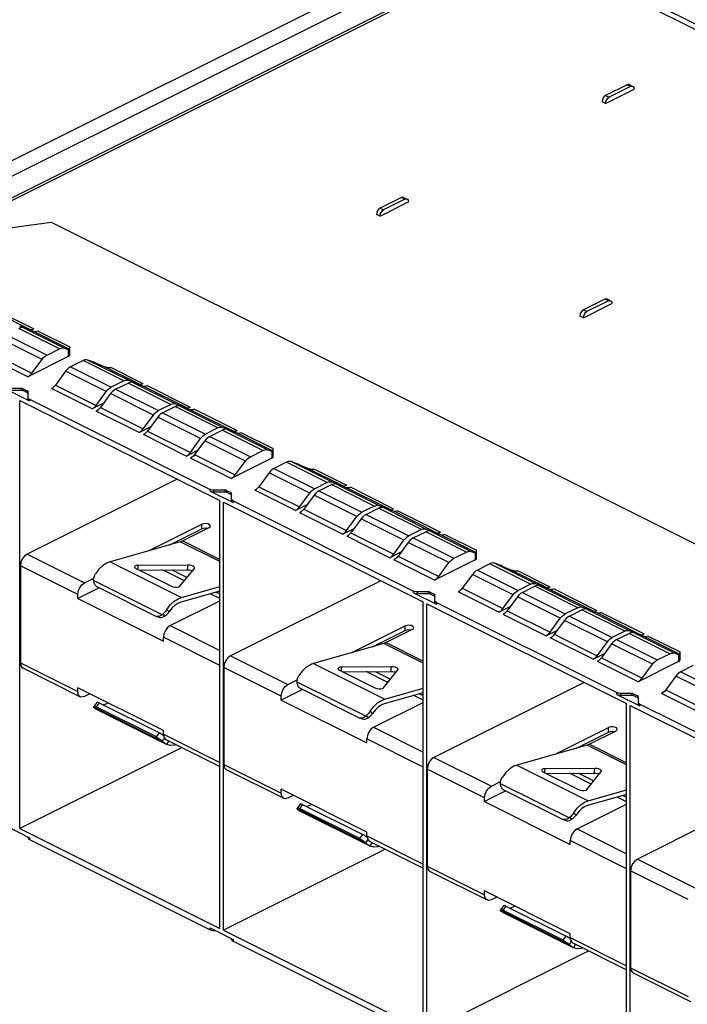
# Paper-space layout '005_EXP_CORICANT_PE_DRAWING_3_3' of a CAD drawing. Header units: millimetres. Extents: x 6 to 413, y 7 to 290.
# Tile 14 of 46: x 174 to 194, y 178 to 208. Entities that reach past the tile are written whole.
import ezdxf

# ---------------------------------------------------------------- set-up
doc = ezdxf.new("R2010")
doc.units = ezdxf.units.MM
doc.header["$LTSCALE"] = 23.1
doc.layers.add('2X6_SFP28_119A00000356A_BL437', color=7, linetype='CONTINUOUS')
doc.layers.add('2X6_SFP28_119A00000356A_BL452', color=7, linetype='CONTINUOUS')

# ---------------------------------------------------------------- blocks, each defined once
blk = doc.blocks.new('2X6_SFP28_119A00000356A_BL437', base_point=(162.4, 209.213))
at = {"layer": '2X6_SFP28_119A00000356A_BL437', "color": 7, "linetype": 'Continuous'}
for p, q in [((170.4, 201.664), (188, 210.464)), ((188.212, 210.098), (171.222, 201.603))]:
    blk.add_line(p, q, dxfattribs=at)
blk = doc.blocks.new('2X6_SFP28_119A00000356A_BL452', base_point=(199.545, 190.641))
at = {"layer": '2X6_SFP28_119A00000356A_BL452', "color": 7, "linetype": 'Continuous'}
for p, q in [((189.055, 210.103), (225.266, 191.998)), ((189.054, 209.878), (171.534, 201.119)), ((189.188, 209.87), (171.741, 201.146)), ((189.188, 209.87), (225.145, 191.892)), ((192.232, 205.69), (191.595, 205.372)), ((192.338, 205.637), (191.701, 205.319)), ((192.338, 205.637), (192.232, 205.69)), ((192.299, 205.695), (192.405, 205.642)), ((191.595, 205.134), (192.444, 205.558)), ((191.595, 205.372), (191.701, 205.319)), ((191.595, 205.134), (191.489, 205.187)), ((185.525, 202.337), (184.889, 202.019)), ((184.889, 201.78), (185.737, 202.205)), ((185.631, 202.284), (184.995, 201.966)), ((185.631, 202.284), (185.525, 202.337)), ((185.592, 202.341), (185.698, 202.288)), ((184.889, 201.78), (184.783, 201.833)), ((184.889, 202.019), (184.995, 201.966)), ((171.335, 201.092), (175.118, 201.599)), ((175.118, 201.599), (208.491, 184.912)), ((190.934, 198.757), (191.783, 199.182)), ((191.571, 199.314), (190.935, 198.996)), ((191.677, 199.261), (191.041, 198.943)), ((191.677, 199.261), (191.571, 199.314)), ((191.638, 199.319), (191.744, 199.266)), ((174.477, 198.414), (173.204, 199.05)), ((173.326, 199.064), (174.599, 198.428)), ((190.935, 198.996), (191.041, 198.943)), ((190.934, 198.757), (190.828, 198.811)), ((173.783, 198.257), (174.992, 197.652)), ((175.363, 197.838), (174.154, 198.442)), ((174.173, 198.523), (174.477, 198.414)), ((174.3, 198.459), (175.51, 197.854)), ((174.604, 198.35), (174.3, 198.459)), ((174.511, 198.384), (174.599, 198.428)), ((175.669, 197.818), (174.604, 198.35)), ((174.726, 198.364), (175.669, 197.892)), ((174.846, 197.523), (173.637, 198.127)), ((173.333, 197.715), (174.542, 197.11)), ((174.992, 197.652), (175.363, 197.838)), ((175.51, 197.854), (175.625, 197.813)), ((175.625, 197.813), (175.625, 197.605)), ((175.669, 197.658), (175.669, 197.892)), ((174.421, 197.002), (173.211, 197.607)), ((175.625, 197.605), (174.421, 197.002)), ((174.542, 197.11), (174.846, 197.523)), ((176.063, 197.488), (175.692, 197.302)), ((177.272, 196.883), (176.063, 197.488)), ((176.21, 197.504), (177.419, 196.9)), ((176.325, 197.463), (176.21, 197.504)), ((176.432, 197.421), (176.657, 197.324)), ((175.546, 197.173), (175.242, 196.76)), ((176.755, 196.568), (175.546, 197.173)), ((175.692, 197.302), (176.902, 196.698)), ((177.722, 196.791), (176.657, 197.324)), ((176.901, 197.277), (177.844, 196.805)), ((177.272, 196.883), (176.902, 196.698)), ((177.029, 196.634), (177.4, 196.819)), ((178.672, 196.183), (177.4, 196.819)), ((177.419, 196.9), (177.722, 196.791)), ((177.546, 196.836), (178.819, 196.2)), ((177.85, 196.727), (177.546, 196.836)), ((177.844, 196.805), (177.756, 196.761)), ((173.793, 196.627), (174.475, 196.286)), ((174.237, 196.658), (173.899, 196.658)), ((173.899, 196.605), (174.237, 196.605)), ((174.237, 196.605), (174.237, 196.658)), ((174.279, 196.649), (174.279, 196.596)), ((174.279, 196.649), (174.414, 196.582)), ((174.414, 196.529), (174.279, 196.596)), ((174.414, 196.529), (174.414, 196.582)), ((174.431, 196.339), (174.431, 196.56)), ((176.33, 196.048), (175.121, 196.652)), ((175.242, 196.76), (176.452, 196.156)), ((176.452, 196.156), (176.755, 196.568)), ((176.882, 196.504), (176.579, 196.092)), ((176.85, 196.665), (176.902, 196.698)), ((176.928, 196.558), (176.882, 196.504)), ((178.155, 195.868), (176.882, 196.504)), ((177.029, 196.634), (178.302, 195.998)), ((179.123, 196.091), (177.85, 196.727)), ((177.971, 196.741), (179.244, 196.105)), ((174.187, 183.569), (174.187, 196.3)), ((174.187, 196.3), (180.127, 193.33)), ((174.475, 196.339), (174.475, 196.286)), ((174.475, 196.339), (179.839, 193.657)), ((176.672, 196.219), (176.33, 196.048)), ((178.819, 196.2), (179.123, 196.091)), ((177.73, 195.348), (176.457, 195.984)), ((176.579, 196.092), (177.852, 195.456)), ((178.25, 195.965), (178.302, 195.998)), ((178.672, 196.183), (178.302, 195.998)), ((178.429, 195.934), (178.8, 196.119)), ((178.429, 195.934), (179.702, 195.298)), ((180.073, 195.483), (178.8, 196.119)), ((178.946, 196.136), (180.219, 195.5)), ((179.25, 196.027), (178.946, 196.136)), ((179.156, 196.061), (179.244, 196.105)), ((180.523, 195.391), (179.25, 196.027)), ((179.372, 196.041), (180.644, 195.405)), ((177.852, 195.456), (178.155, 195.868)), ((178.283, 195.804), (177.979, 195.392)), ((178.328, 195.858), (178.283, 195.804)), ((179.555, 195.168), (178.283, 195.804)), ((177.73, 195.348), (178.072, 195.519)), ((177.979, 195.392), (179.252, 194.756)), ((180.073, 195.483), (179.702, 195.298)), ((179.829, 195.234), (180.2, 195.419)), ((181.409, 194.815), (180.2, 195.419)), ((180.219, 195.5), (180.523, 195.391)), ((180.346, 195.436), (181.555, 194.831)), ((180.65, 195.327), (180.346, 195.436)), ((180.556, 195.361), (180.644, 195.405)), ((181.715, 194.795), (180.65, 195.327)), ((180.772, 195.341), (181.715, 194.869)), ((179.13, 194.648), (177.857, 195.284)), ((179.252, 194.756), (179.555, 195.168)), ((179.683, 195.104), (179.379, 194.692)), ((179.65, 195.265), (179.702, 195.298)), ((179.728, 195.158), (179.683, 195.104)), ((180.892, 194.5), (179.683, 195.104)), ((179.829, 195.234), (181.038, 194.629)), ((179.13, 194.648), (179.473, 194.819)), ((181.038, 194.629), (181.409, 194.815)), ((181.555, 194.831), (181.671, 194.79)), ((181.671, 194.79), (181.671, 194.582)), ((181.715, 194.635), (181.715, 194.869)), ((180.466, 193.98), (179.257, 194.584)), ((179.379, 194.692), (180.588, 194.087)), ((181.671, 194.582), (180.466, 193.98)), ((180.588, 194.087), (180.892, 194.5)), ((182.109, 194.465), (181.738, 194.279)), ((183.318, 193.86), (182.109, 194.465)), ((182.255, 194.481), (183.465, 193.877)), ((182.371, 194.44), (182.255, 194.481)), ((181.592, 194.15), (181.288, 193.737)), ((182.801, 193.545), (181.592, 194.15)), ((181.738, 194.279), (182.947, 193.675)), ((182.477, 194.398), (182.703, 194.301)), ((183.768, 193.768), (182.703, 194.301)), ((182.946, 194.254), (183.89, 193.782)), ((178.863, 193.962), (174.4, 191.73)), ((183.318, 193.86), (182.947, 193.675)), ((183.465, 193.877), (183.768, 193.768)), ((179.839, 193.604), (179.839, 193.657)), ((179.839, 193.604), (180.521, 193.263)), ((179.945, 193.635), (179.945, 193.582)), ((180.282, 193.635), (179.945, 193.635)), ((179.945, 193.582), (180.282, 193.582)), ((180.282, 193.582), (180.282, 193.635)), ((180.325, 193.626), (180.325, 193.573)), ((180.325, 193.626), (180.459, 193.559)), ((180.459, 193.506), (180.325, 193.573)), ((182.376, 193.025), (181.166, 193.629)), ((181.288, 193.737), (182.497, 193.133)), ((182.896, 193.643), (182.947, 193.675)), ((183.075, 193.611), (183.445, 193.797)), ((183.075, 193.611), (184.347, 192.975)), ((184.718, 193.16), (183.445, 193.797)), ((183.592, 193.813), (184.865, 193.177)), ((183.896, 193.705), (183.592, 193.813)), ((183.89, 193.782), (183.802, 193.738)), ((185.168, 193.068), (183.896, 193.705)), ((184.017, 193.718), (185.29, 193.082)), ((180.127, 180.599), (180.127, 193.33)), ((180.233, 180.546), (180.233, 193.277)), ((180.233, 193.277), (186.173, 190.307)), ((180.459, 193.506), (180.459, 193.559)), ((180.477, 193.316), (180.477, 193.538)), ((180.521, 193.316), (180.521, 193.263)), ((180.521, 193.316), (185.885, 190.634)), ((182.497, 193.133), (182.801, 193.545)), ((182.928, 193.481), (182.625, 193.069)), ((182.974, 193.535), (182.928, 193.481)), ((184.201, 192.845), (182.928, 193.481)), ((182.718, 193.196), (182.376, 193.025)), ((182.625, 193.069), (183.897, 192.433)), ((184.718, 193.16), (184.347, 192.975)), ((184.475, 192.911), (184.845, 193.096)), ((186.118, 192.46), (184.845, 193.096)), ((184.865, 193.177), (185.168, 193.068)), ((184.992, 193.113), (186.265, 192.477)), ((185.296, 193.005), (184.992, 193.113)), ((185.202, 193.038), (185.29, 193.082)), ((186.568, 192.368), (185.296, 193.005)), ((185.417, 193.018), (186.69, 192.382)), ((183.776, 192.325), (182.503, 192.961)), ((183.897, 192.433), (184.201, 192.845)), ((184.328, 192.781), (184.025, 192.369)), ((184.296, 192.942), (184.347, 192.975)), ((184.374, 192.835), (184.328, 192.781)), ((185.601, 192.145), (184.328, 192.781)), ((184.475, 192.911), (185.748, 192.275)), ((178.007, 191.826), (179.591, 192.618)), ((178.618, 192), (179.591, 192.486)), ((179.803, 192.512), (179.026, 192.124)), ((179.591, 192.486), (179.591, 192.618)), ((183.776, 192.325), (184.118, 192.496)), ((186.118, 192.46), (185.748, 192.275)), ((185.875, 192.211), (186.246, 192.396)), ((187.455, 191.792), (186.246, 192.396)), ((186.265, 192.477), (186.568, 192.368)), ((186.392, 192.413), (187.601, 191.809)), ((186.696, 192.305), (186.392, 192.413)), ((179.026, 192.124), (180.127, 191.573)), ((185.176, 191.625), (183.903, 192.261)), ((184.025, 192.369), (185.297, 191.733)), ((185.297, 191.733), (185.601, 192.145)), ((185.696, 192.242), (185.748, 192.275)), ((185.774, 192.135), (185.728, 192.081)), ((185.875, 192.211), (187.084, 191.606)), ((186.602, 192.338), (186.69, 192.382)), ((187.761, 191.772), (186.696, 192.305)), ((186.817, 192.318), (187.761, 191.847)), ((178.952, 192.095), (176.865, 191.502)), ((180.127, 191.507), (178.952, 192.095)), ((185.728, 192.081), (185.425, 191.669)), ((186.938, 191.477), (185.728, 192.081)), ((187.601, 191.809), (187.717, 191.767)), ((187.761, 191.612), (187.761, 191.847)), ((174.4, 191.73), (176.107, 190.876)), ((185.176, 191.625), (185.518, 191.796)), ((186.512, 190.957), (185.303, 191.561)), ((185.425, 191.669), (186.634, 191.064)), ((187.717, 191.559), (186.512, 190.957)), ((187.084, 191.606), (187.455, 191.792)), ((187.717, 191.767), (187.717, 191.559)), ((174.199, 191.383), (174.199, 188.498)), ((175.906, 190.53), (174.199, 191.383)), ((176.865, 191.502), (178.987, 190.441)), ((177.637, 191.303), (178.692, 190.776)), ((177.699, 191.395), (177.684, 191.28)), ((179.184, 191.403), (177.699, 191.395)), ((177.731, 191.256), (179.165, 191.264)), ((179.075, 190.937), (178.429, 191.26)), ((178.697, 191.261), (179.153, 191.033)), ((178.944, 190.773), (179.373, 191.308)), ((179.165, 191.264), (179.184, 191.403)), ((179.373, 191.308), (179.379, 191.321)), ((186.634, 191.064), (186.938, 191.477)), ((188.155, 191.442), (187.784, 191.256)), ((187.784, 191.256), (188.993, 190.652)), ((189.364, 190.837), (188.155, 191.442)), ((188.301, 191.459), (189.51, 190.854)), ((188.417, 191.417), (188.301, 191.459)), ((188.523, 191.375), (188.749, 191.278)), ((189.814, 190.745), (188.749, 191.278)), ((188.992, 191.231), (189.936, 190.759)), ((176.107, 190.876), (176.382, 191.014)), ((178.417, 189.929), (176.378, 190.949)), ((184.909, 190.939), (180.445, 188.707)), ((187.638, 191.127), (187.334, 190.714)), ((188.847, 190.522), (187.638, 191.127)), ((176.54, 190.732), (175.906, 190.415)), ((176.453, 190.775), (178.243, 189.88)), ((178.987, 190.441), (180.127, 190.765)), ((187.334, 190.714), (188.543, 190.11)), ((188.942, 190.62), (188.993, 190.652)), ((189.364, 190.837), (188.993, 190.652)), ((189.12, 190.588), (189.491, 190.774)), ((190.764, 190.137), (189.491, 190.774)), ((189.51, 190.854), (189.814, 190.745)), ((189.638, 190.79), (190.91, 190.154)), ((189.941, 190.682), (189.638, 190.79)), ((189.936, 190.759), (189.848, 190.715)), ((191.214, 190.045), (189.941, 190.682)), ((190.063, 190.696), (191.336, 190.059)), ((175.906, 190.415), (175.906, 190.53)), ((175.906, 190.415), (178.452, 189.142)), ((180.127, 190.631), (178.968, 190.302)), ((180.127, 190.411), (179.846, 190.551)), ((180.019, 190.6), (180.127, 190.546)), ((185.885, 190.581), (185.885, 190.634)), ((185.885, 190.581), (186.567, 190.24)), ((185.991, 190.612), (185.991, 190.559)), ((186.328, 190.612), (185.991, 190.612)), ((185.991, 190.559), (186.328, 190.559)), ((186.328, 190.559), (186.328, 190.612)), ((186.371, 190.603), (186.371, 190.55)), ((186.371, 190.603), (186.505, 190.536)), ((186.505, 190.483), (186.371, 190.55)), ((186.505, 190.483), (186.505, 190.536)), ((186.523, 190.293), (186.523, 190.515)), ((188.421, 190.002), (187.212, 190.607)), ((188.543, 190.11), (188.847, 190.522)), ((188.974, 190.459), (188.67, 190.046)), ((189.019, 190.512), (188.974, 190.459)), ((190.247, 189.822), (188.974, 190.459)), ((189.12, 190.588), (190.393, 189.952)), ((178.623, 190.018), (178.555, 190.085)), ((178.653, 189.604), (180.127, 190.341)), ((186.173, 177.577), (186.173, 190.307)), ((186.279, 177.524), (186.279, 190.254)), ((186.279, 190.254), (192.219, 187.284)), ((186.567, 190.293), (186.567, 190.24)), ((186.567, 190.293), (191.931, 187.611)), ((188.764, 190.173), (188.421, 190.002)), ((190.764, 190.137), (190.393, 189.952)), ((190.52, 189.888), (190.891, 190.074)), ((192.164, 189.437), (190.891, 190.074)), ((190.91, 190.154), (191.214, 190.045)), ((191.038, 190.09), (192.31, 189.454)), ((191.341, 189.982), (191.038, 190.09)), ((191.248, 190.015), (191.336, 190.059)), ((178.332, 189.848), (178.243, 189.88)), ((189.821, 189.302), (188.549, 189.938)), ((188.67, 190.046), (189.943, 189.41)), ((189.943, 189.41), (190.247, 189.822)), ((190.374, 189.758), (190.07, 189.346)), ((190.342, 189.92), (190.393, 189.952)), ((190.419, 189.812), (190.374, 189.758)), ((191.647, 189.122), (190.374, 189.758)), ((190.52, 189.888), (191.793, 189.252)), ((192.614, 189.345), (191.341, 189.982)), ((191.463, 189.996), (192.736, 189.359)), ((178.653, 189.604), (180.127, 188.866)), ((184.052, 188.803), (185.637, 189.595)), ((184.664, 188.977), (185.637, 189.463)), ((185.849, 189.489), (185.072, 189.101)), ((185.637, 189.463), (185.637, 189.595)), ((189.821, 189.302), (190.164, 189.473)), ((178.452, 189.142), (178.452, 189.257)), ((180.127, 188.419), (178.452, 189.257)), ((191.222, 188.602), (189.949, 189.238)), ((190.07, 189.346), (191.343, 188.71)), ((191.742, 189.22), (191.793, 189.252)), ((192.164, 189.437), (191.793, 189.252)), ((191.921, 189.188), (192.291, 189.374)), ((191.921, 189.188), (193.13, 188.584)), ((193.5, 188.769), (192.291, 189.374)), ((192.31, 189.454), (192.614, 189.345)), ((192.438, 189.39), (193.647, 188.786)), ((192.741, 189.282), (192.438, 189.39)), ((192.648, 189.315), (192.736, 189.359)), ((193.807, 188.749), (192.741, 189.282)), ((192.863, 189.295), (193.807, 188.824)), ((184.998, 189.072), (182.911, 188.479)), ((186.173, 188.484), (184.998, 189.072)), ((185.072, 189.101), (186.173, 188.55)), ((191.343, 188.71), (191.647, 189.122)), ((191.774, 189.058), (191.47, 188.646)), ((191.819, 189.112), (191.774, 189.058)), ((192.983, 188.454), (191.774, 189.058)), ((180.445, 188.707), (182.153, 187.853)), ((191.222, 188.602), (191.564, 188.773)), ((191.47, 188.646), (192.68, 188.042)), ((193.13, 188.584), (193.5, 188.769)), ((193.647, 188.786), (193.763, 188.744)), ((193.763, 188.744), (193.763, 188.536)), ((193.807, 188.589), (193.807, 188.824)), ((174.199, 188.498), (175.906, 187.645)), ((174.272, 188.345), (175.98, 187.491)), ((180.244, 188.36), (180.244, 185.475)), ((181.952, 187.507), (180.244, 188.36)), ((182.911, 188.479), (185.032, 187.418)), ((183.745, 188.372), (183.729, 188.257)), ((185.229, 188.38), (183.745, 188.372)), ((185.211, 188.241), (185.229, 188.38)), ((185.419, 188.285), (185.425, 188.298)), ((192.558, 187.934), (191.349, 188.538)), ((193.763, 188.536), (192.558, 187.934)), ((192.68, 188.042), (192.983, 188.454)), ((194.201, 188.419), (193.83, 188.234)), ((183.683, 188.28), (184.738, 187.753)), ((183.777, 188.233), (185.211, 188.241)), ((185.121, 187.914), (184.474, 188.237)), ((184.743, 188.238), (185.198, 188.011)), ((184.989, 187.75), (185.419, 188.285)), ((193.683, 188.104), (193.38, 187.692)), ((194.893, 187.499), (193.683, 188.104)), ((193.83, 188.234), (195.039, 187.629)), ((175.906, 187.645), (175.906, 187.759)), ((178.452, 186.486), (175.906, 187.759)), ((182.585, 187.709), (181.952, 187.392)), ((182.153, 187.853), (182.428, 187.991)), ((184.463, 186.907), (182.424, 187.926)), ((182.498, 187.752), (184.289, 186.857)), ((185.032, 187.418), (186.173, 187.742)), ((190.955, 187.916), (186.491, 185.684)), ((176.267, 187.579), (176.107, 187.499)), ((181.952, 187.392), (181.952, 187.507)), ((186.173, 187.608), (185.014, 187.279)), ((186.173, 187.388), (185.891, 187.528)), ((186.065, 187.578), (186.173, 187.523)), ((191.931, 187.558), (191.931, 187.611)), ((191.931, 187.558), (192.612, 187.217)), ((192.037, 187.589), (192.037, 187.536)), ((192.374, 187.589), (192.037, 187.589)), ((192.037, 187.536), (192.374, 187.536)), ((192.374, 187.536), (192.374, 187.589)), ((192.416, 187.58), (192.416, 187.527)), ((192.416, 187.58), (192.551, 187.513)), ((192.551, 187.46), (192.416, 187.527)), ((192.551, 187.46), (192.551, 187.513)), ((192.569, 187.27), (192.569, 187.492)), ((194.467, 186.979), (193.258, 187.584)), ((193.38, 187.692), (194.589, 187.087)), ((176.378, 187.191), (176.38, 187.195)), ((176.378, 187.191), (178.417, 186.171)), ((176.468, 187.315), (176.38, 187.195)), ((176.433, 187.131), (178.517, 186.09)), ((176.541, 187.31), (176.453, 187.19)), ((178.243, 186.295), (176.453, 187.19)), ((176.541, 187.31), (178.332, 186.415)), ((181.952, 187.392), (184.497, 186.12)), ((184.698, 186.581), (186.173, 187.318)), ((192.219, 174.554), (192.219, 187.284)), ((192.325, 174.501), (192.325, 187.231)), ((192.325, 187.231), (198.264, 184.261)), ((192.612, 187.27), (192.612, 187.217)), ((192.612, 187.27), (197.976, 184.588)), ((184.377, 186.826), (184.289, 186.857)), ((184.669, 186.995), (184.6, 187.062)), ((184.698, 186.581), (186.173, 185.843)), ((190.098, 185.78), (191.682, 186.572)), ((191.682, 186.44), (191.682, 186.572)), ((178.243, 186.295), (178.332, 186.415)), ((178.452, 186.372), (178.452, 186.486)), ((178.452, 186.372), (180.127, 185.534)), ((190.709, 185.954), (191.682, 186.44)), ((191.895, 186.466), (191.118, 186.078)), ((179.005, 185.978), (174.187, 183.569)), ((178.526, 186.218), (180.127, 185.417)), ((178.555, 186.071), (178.608, 186.177)), ((178.558, 186.069), (178.555, 186.071)), ((184.497, 186.12), (184.497, 186.234)), ((186.173, 185.396), (184.497, 186.234)), ((191.044, 186.049), (188.957, 185.456)), ((192.219, 185.462), (191.044, 186.049)), ((191.118, 186.078), (192.219, 185.527)), ((186.491, 185.684), (188.199, 184.831)), ((180.244, 185.475), (181.952, 184.622)), ((188.957, 185.456), (191.078, 184.395)), ((180.318, 185.322), (182.026, 184.468)), ((186.29, 185.338), (186.29, 182.453)), ((187.998, 184.484), (186.29, 185.338)), ((189.729, 185.257), (190.784, 184.73)), ((189.791, 185.349), (189.775, 185.234)), ((191.275, 185.357), (189.791, 185.349)), ((189.823, 185.21), (191.256, 185.218)), ((191.167, 184.891), (190.52, 185.214)), ((190.789, 185.215), (191.244, 184.988)), ((191.035, 184.727), (191.465, 185.263)), ((191.256, 185.218), (191.275, 185.357)), ((191.465, 185.263), (191.47, 185.275)), ((188.199, 184.831), (188.473, 184.968)), ((190.509, 183.884), (188.469, 184.903)), ((197.001, 184.893), (192.537, 182.661)), ((181.952, 184.622), (181.952, 184.736)), ((184.497, 183.463), (181.952, 184.736)), ((182.312, 184.556), (182.153, 184.476)), ((188.631, 184.686), (187.998, 184.369)), ((188.544, 184.73), (190.335, 183.834)), ((192.219, 184.585), (191.059, 184.256)), ((191.078, 184.395), (192.219, 184.719)), ((192.219, 184.365), (191.937, 184.505)), ((192.11, 184.555), (192.219, 184.5)), ((182.514, 184.292), (182.426, 184.172)), ((182.587, 184.287), (182.498, 184.168)), ((182.587, 184.287), (184.377, 183.392)), ((187.998, 184.369), (187.998, 184.484)), ((187.998, 184.369), (190.543, 183.097)), ((190.744, 183.558), (192.219, 184.295)), ((182.424, 184.168), (182.426, 184.172)), ((182.424, 184.168), (184.463, 183.148)), ((182.479, 184.108), (184.563, 183.067)), ((184.289, 183.272), (182.498, 184.168)), ((190.715, 183.972), (190.646, 184.039)), ((173.793, 183.636), (174.475, 183.296)), ((190.423, 183.803), (190.335, 183.834)), ((174.187, 183.569), (180.127, 180.599)), ((174.431, 183.296), (174.431, 183.318)), ((184.289, 183.272), (184.377, 183.392)), ((184.497, 183.349), (184.497, 183.463)), ((184.497, 183.349), (186.173, 182.511)), ((190.744, 183.558), (192.219, 182.821)), ((174.475, 183.296), (174.475, 183.243)), ((174.475, 183.243), (179.839, 180.561)), ((184.571, 183.195), (186.173, 182.394)), ((184.6, 183.048), (184.654, 183.154)), ((184.604, 183.046), (184.6, 183.048)), ((190.543, 183.097), (190.543, 183.211)), ((192.219, 182.373), (190.543, 183.211)), ((185.051, 182.955), (180.233, 180.546)), ((186.29, 182.453), (187.998, 181.599)), ((192.537, 182.661), (194.244, 181.808)), ((186.364, 182.299), (188.071, 181.445)), ((192.336, 182.315), (192.336, 179.43)), ((194.043, 181.461), (192.336, 182.315)), ((187.998, 181.599), (187.998, 181.713)), ((190.543, 180.44), (187.998, 181.713)), ((188.358, 181.533), (188.199, 181.453)), ((188.56, 181.269), (188.472, 181.149)), ((188.632, 181.265), (188.544, 181.145)), ((188.632, 181.265), (190.423, 180.369)), ((188.469, 181.145), (188.472, 181.149)), ((188.469, 181.145), (190.509, 180.125)), ((188.525, 181.085), (190.608, 180.044)), ((190.335, 180.249), (188.544, 181.145)), ((179.839, 180.561), (179.839, 180.614)), ((179.839, 180.614), (180.521, 180.273)), ((179.945, 180.561), (179.945, 180.539)), ((179.945, 180.539), (179.989, 180.539)), ((180.233, 180.546), (186.173, 177.577)), ((190.543, 180.326), (190.543, 180.44)), ((180.477, 180.273), (180.477, 180.295)), ((180.521, 180.273), (180.521, 180.22)), ((180.521, 180.22), (185.885, 177.538)), ((190.335, 180.249), (190.423, 180.369)), ((190.543, 180.326), (192.219, 179.488)), ((190.617, 180.172), (192.219, 179.371)), ((190.646, 180.025), (190.7, 180.131)), ((191.097, 179.932), (186.279, 177.524)), ((190.649, 180.023), (190.646, 180.025)), ((192.336, 179.43), (194.043, 178.576)), ((192.41, 179.276), (194.117, 178.422))]:
    blk.add_line(p, q, dxfattribs=at)
for points in [[(192.299, 205.695), (192.272, 205.701), (192.232, 205.69)], [(192.338, 205.637), (192.379, 205.648), (192.405, 205.642)], [(192.405, 205.642), (192.413, 205.637), (192.436, 205.607), (192.444, 205.559)], [(191.521, 205.297), (191.498, 205.244), (191.489, 205.188)], [(191.595, 205.372), (191.555, 205.342), (191.521, 205.297)], [(191.595, 205.135), (191.604, 205.191), (191.627, 205.244), (191.661, 205.289), (191.701, 205.319)], [(185.592, 202.341), (185.566, 202.348), (185.525, 202.337)], [(185.631, 202.284), (185.672, 202.295), (185.698, 202.288)], [(185.698, 202.288), (185.706, 202.284), (185.729, 202.253), (185.737, 202.206)], [(184.814, 201.944), (184.791, 201.89), (184.783, 201.834)], [(184.889, 202.019), (184.848, 201.989), (184.814, 201.944)], [(184.889, 201.781), (184.897, 201.838), (184.92, 201.891), (184.954, 201.936), (184.995, 201.966)], [(191.638, 199.318), (191.611, 199.325), (191.571, 199.314)], [(191.677, 199.261), (191.718, 199.272), (191.744, 199.265)], [(191.744, 199.265), (191.752, 199.261), (191.775, 199.23), (191.783, 199.183)], [(190.86, 198.921), (190.837, 198.867), (190.828, 198.811)], [(190.935, 198.996), (190.894, 198.966), (190.86, 198.921)], [(190.934, 198.758), (190.943, 198.815), (190.966, 198.868), (191, 198.913), (191.041, 198.943)], [(174.3, 198.459), (174.255, 198.467), (174.206, 198.462), (174.154, 198.442)], [(174.477, 198.414), (174.515, 198.407), (174.556, 198.412), (174.599, 198.428)], [(174.726, 198.364), (174.683, 198.348), (174.642, 198.343), (174.604, 198.35)], [(175.363, 197.838), (175.415, 197.857), (175.464, 197.863), (175.51, 197.854)], [(174.846, 197.523), (174.891, 197.576), (174.941, 197.62), (174.992, 197.652)], [(175.625, 197.605), (175.649, 197.62), (175.664, 197.638), (175.669, 197.658)], [(176.21, 197.504), (176.164, 197.513), (176.115, 197.507), (176.063, 197.488)], [(176.432, 197.421), (176.393, 197.437), (176.357, 197.451), (176.325, 197.463)], [(174.421, 197.002), (174.464, 197.029), (174.505, 197.066), (174.542, 197.11)], [(175.692, 197.302), (175.641, 197.27), (175.591, 197.226), (175.546, 197.173)], [(176.657, 197.324), (176.731, 197.298), (176.813, 197.282), (176.901, 197.277)], [(177.272, 196.883), (177.324, 196.902), (177.373, 196.908), (177.419, 196.9)], [(177.546, 196.836), (177.501, 196.844), (177.451, 196.839), (177.4, 196.819)], [(177.722, 196.791), (177.76, 196.784), (177.801, 196.789), (177.844, 196.805)], [(174.279, 196.649), (174.267, 196.654), (174.252, 196.657), (174.237, 196.658)], [(174.237, 196.605), (174.252, 196.604), (174.267, 196.601), (174.279, 196.596)], [(174.431, 196.56), (174.429, 196.568), (174.423, 196.575), (174.414, 196.582)], [(174.414, 196.529), (174.423, 196.523), (174.429, 196.515), (174.431, 196.508)], [(175.242, 196.76), (175.205, 196.716), (175.164, 196.679), (175.121, 196.652)], [(176.755, 196.568), (176.801, 196.622), (176.85, 196.665)], [(177.029, 196.634), (176.977, 196.602), (176.928, 196.558)], [(177.971, 196.741), (177.929, 196.725), (177.887, 196.721), (177.85, 196.727)], [(174.475, 196.339), (174.451, 196.354), (174.436, 196.372), (174.431, 196.392)], [(174.431, 196.339), (174.436, 196.32), (174.451, 196.301), (174.475, 196.286)], [(178.672, 196.183), (178.724, 196.202), (178.774, 196.208), (178.819, 196.2)], [(176.33, 196.048), (176.373, 196.075), (176.414, 196.111), (176.452, 196.156)], [(176.579, 196.092), (176.541, 196.047), (176.5, 196.011), (176.457, 195.984)], [(178.155, 195.868), (178.201, 195.922), (178.25, 195.965)], [(178.429, 195.934), (178.377, 195.902), (178.328, 195.858)], [(178.946, 196.136), (178.901, 196.144), (178.851, 196.139), (178.8, 196.119)], [(179.123, 196.091), (179.16, 196.084), (179.201, 196.089), (179.244, 196.105)], [(179.372, 196.041), (179.329, 196.025), (179.287, 196.021), (179.25, 196.027)], [(177.73, 195.348), (177.773, 195.375), (177.814, 195.411), (177.852, 195.456)], [(177.979, 195.392), (177.941, 195.347), (177.9, 195.311), (177.857, 195.284)], [(180.073, 195.483), (180.124, 195.502), (180.174, 195.508), (180.219, 195.5)], [(180.346, 195.436), (180.301, 195.444), (180.251, 195.439), (180.2, 195.419)], [(180.523, 195.391), (180.56, 195.384), (180.601, 195.389), (180.644, 195.405)], [(180.772, 195.341), (180.729, 195.325), (180.688, 195.32), (180.65, 195.327)], [(179.555, 195.168), (179.601, 195.221), (179.65, 195.265)], [(179.829, 195.234), (179.777, 195.202), (179.728, 195.158)], [(179.13, 194.648), (179.173, 194.675), (179.214, 194.711), (179.252, 194.756)], [(181.409, 194.815), (181.461, 194.834), (181.51, 194.84), (181.555, 194.831)], [(179.379, 194.692), (179.341, 194.647), (179.3, 194.611), (179.257, 194.584)], [(180.892, 194.5), (180.937, 194.553), (180.987, 194.597), (181.038, 194.629)], [(181.671, 194.582), (181.695, 194.597), (181.71, 194.616), (181.715, 194.635)], [(182.255, 194.481), (182.21, 194.49), (182.161, 194.484), (182.109, 194.465)], [(181.738, 194.279), (181.687, 194.247), (181.637, 194.203), (181.592, 194.15)], [(182.477, 194.398), (182.439, 194.414), (182.403, 194.428), (182.371, 194.44)], [(182.703, 194.301), (182.777, 194.275), (182.859, 194.259), (182.946, 194.254)], [(180.466, 193.98), (180.509, 194.006), (180.55, 194.043), (180.588, 194.087)], [(183.318, 193.86), (183.37, 193.88), (183.419, 193.885), (183.465, 193.877)], [(179.945, 193.635), (179.906, 193.637), (179.87, 193.645), (179.839, 193.657)], [(179.839, 193.604), (179.87, 193.592), (179.906, 193.585), (179.945, 193.582)], [(180.325, 193.626), (180.312, 193.631), (180.298, 193.634), (180.282, 193.635)], [(180.282, 193.582), (180.298, 193.581), (180.312, 193.578), (180.325, 193.573)], [(181.288, 193.737), (181.25, 193.693), (181.209, 193.656), (181.166, 193.629)], [(182.801, 193.545), (182.846, 193.599), (182.896, 193.643)], [(183.075, 193.611), (183.023, 193.579), (182.974, 193.535)], [(183.592, 193.813), (183.547, 193.822), (183.497, 193.816), (183.445, 193.797)], [(183.768, 193.768), (183.806, 193.761), (183.847, 193.766), (183.89, 193.782)], [(184.017, 193.718), (183.974, 193.702), (183.933, 193.698), (183.896, 193.705)], [(180.477, 193.538), (180.475, 193.545), (180.469, 193.553), (180.459, 193.559)], [(180.459, 193.506), (180.469, 193.5), (180.475, 193.492), (180.477, 193.485)], [(180.521, 193.316), (180.497, 193.331), (180.482, 193.349), (180.477, 193.369)], [(180.477, 193.316), (180.482, 193.297), (180.497, 193.279), (180.521, 193.263)], [(182.376, 193.025), (182.418, 193.052), (182.46, 193.088), (182.497, 193.133)], [(182.625, 193.069), (182.587, 193.025), (182.546, 192.988), (182.503, 192.961)], [(184.718, 193.16), (184.77, 193.179), (184.819, 193.185), (184.865, 193.177)], [(184.992, 193.113), (184.947, 193.121), (184.897, 193.116), (184.845, 193.096)], [(185.168, 193.068), (185.206, 193.061), (185.247, 193.066), (185.29, 193.082)], [(185.417, 193.018), (185.374, 193.002), (185.333, 192.998), (185.296, 193.005)], [(184.201, 192.845), (184.246, 192.899), (184.296, 192.942)], [(184.475, 192.911), (184.423, 192.879), (184.374, 192.835)], [(179.847, 192.565), (179.846, 192.574), (179.824, 192.605), (179.777, 192.629), (179.715, 192.64), (179.649, 192.636), (179.591, 192.618)], [(179.591, 192.486), (179.649, 192.504), (179.715, 192.508), (179.773, 192.497)], [(179.803, 192.512), (179.839, 192.541), (179.847, 192.565)], [(183.776, 192.325), (183.819, 192.352), (183.86, 192.388), (183.897, 192.433)], [(186.118, 192.46), (186.17, 192.479), (186.219, 192.485), (186.265, 192.477)], [(186.392, 192.413), (186.347, 192.421), (186.297, 192.416), (186.246, 192.396)], [(179.026, 192.124), (179.001, 192.112), (178.977, 192.103), (178.952, 192.095)], [(184.025, 192.369), (183.987, 192.324), (183.946, 192.288), (183.903, 192.261)], [(185.601, 192.145), (185.646, 192.199), (185.696, 192.242)], [(185.875, 192.211), (185.823, 192.179), (185.774, 192.135)], [(186.568, 192.368), (186.606, 192.361), (186.647, 192.366), (186.69, 192.382)], [(186.817, 192.318), (186.774, 192.302), (186.733, 192.298), (186.696, 192.305)], [(187.455, 191.792), (187.506, 191.811), (187.556, 191.817), (187.601, 191.809)], [(174.4, 191.73), (174.322, 191.672), (174.257, 191.587), (174.214, 191.486), (174.199, 191.383)], [(185.176, 191.625), (185.219, 191.652), (185.26, 191.688), (185.297, 191.733)], [(185.425, 191.669), (185.387, 191.624), (185.346, 191.588), (185.303, 191.561)], [(186.938, 191.477), (186.983, 191.53), (187.032, 191.574), (187.084, 191.606)], [(187.717, 191.559), (187.741, 191.575), (187.756, 191.593), (187.761, 191.612)], [(176.773, 191.466), (176.651, 191.388), (176.536, 191.279), (176.433, 191.146)], [(176.865, 191.502), (176.835, 191.492), (176.804, 191.48), (176.773, 191.466)], [(177.699, 191.395), (177.644, 191.389), (177.607, 191.374), (177.592, 191.354)], [(177.592, 191.354), (177.603, 191.327), (177.637, 191.303)], [(179.165, 191.264), (179.219, 191.26), (179.271, 191.249), (179.315, 191.232)], [(179.334, 191.371), (179.289, 191.388), (179.237, 191.399), (179.184, 191.403)], [(179.379, 191.321), (179.379, 191.329), (179.365, 191.351), (179.334, 191.371)], [(187.784, 191.256), (187.732, 191.224), (187.683, 191.18), (187.638, 191.127)], [(188.301, 191.459), (188.256, 191.467), (188.206, 191.461), (188.155, 191.442)], [(188.523, 191.375), (188.485, 191.391), (188.449, 191.405), (188.417, 191.417)], [(188.749, 191.278), (188.823, 191.253), (188.905, 191.237), (188.992, 191.231)], [(176.378, 190.949), (176.382, 191.016), (176.401, 191.083), (176.433, 191.146)], [(176.453, 190.775), (176.416, 190.821), (176.391, 190.878), (176.378, 190.949)], [(186.512, 190.957), (186.555, 190.983), (186.596, 191.02), (186.634, 191.064)], [(175.906, 190.53), (175.922, 190.632), (175.965, 190.733), (176.03, 190.819), (176.107, 190.876)], [(178.692, 190.776), (178.745, 190.756), (178.806, 190.746), (178.866, 190.745), (178.914, 190.754), (178.944, 190.773)], [(187.334, 190.714), (187.296, 190.67), (187.255, 190.633), (187.212, 190.607)], [(189.364, 190.837), (189.416, 190.857), (189.465, 190.862), (189.51, 190.854)], [(189.638, 190.79), (189.592, 190.799), (189.543, 190.793), (189.491, 190.774)], [(189.814, 190.745), (189.852, 190.738), (189.893, 190.743), (189.936, 190.759)], [(190.063, 190.696), (190.02, 190.679), (189.979, 190.675), (189.941, 190.682)], [(178.555, 190.085), (178.657, 190.218), (178.773, 190.327), (178.894, 190.405)], [(178.894, 190.405), (178.925, 190.419), (178.956, 190.431), (178.987, 190.441)], [(185.991, 190.612), (185.952, 190.614), (185.916, 190.622), (185.885, 190.634)], [(185.885, 190.581), (185.916, 190.569), (185.952, 190.562), (185.991, 190.559)], [(186.371, 190.603), (186.358, 190.608), (186.344, 190.611), (186.328, 190.612)], [(186.328, 190.559), (186.344, 190.558), (186.358, 190.555), (186.371, 190.55)], [(186.523, 190.515), (186.521, 190.522), (186.515, 190.53), (186.505, 190.536)], [(186.505, 190.483), (186.515, 190.477), (186.521, 190.47), (186.523, 190.462)], [(186.567, 190.293), (186.543, 190.308), (186.528, 190.327), (186.523, 190.346)], [(188.847, 190.522), (188.892, 190.576), (188.942, 190.62)], [(189.12, 190.588), (189.069, 190.556), (189.019, 190.512)], [(178.555, 190.085), (178.512, 190.027), (178.466, 189.974), (178.417, 189.929)], [(178.894, 190.273), (178.797, 190.211), (178.705, 190.124), (178.623, 190.018)], [(178.968, 190.302), (178.943, 190.294), (178.919, 190.284), (178.894, 190.273)], [(186.523, 190.293), (186.528, 190.274), (186.543, 190.256), (186.567, 190.24)], [(188.421, 190.002), (188.464, 190.029), (188.505, 190.065), (188.543, 190.11)], [(190.764, 190.137), (190.816, 190.157), (190.865, 190.162), (190.91, 190.154)], [(191.038, 190.09), (190.992, 190.099), (190.943, 190.093), (190.891, 190.074)], [(191.214, 190.045), (191.252, 190.038), (191.293, 190.043), (191.336, 190.059)], [(178.417, 189.929), (178.36, 189.896), (178.302, 189.879), (178.243, 189.88)], [(178.332, 189.848), (178.39, 189.848), (178.448, 189.864), (178.506, 189.898)], [(178.472, 189.911), (178.454, 189.917), (178.436, 189.923), (178.417, 189.929)], [(178.506, 189.898), (178.495, 189.902), (178.483, 189.906), (178.472, 189.911)], [(178.506, 189.898), (178.551, 189.933), (178.59, 189.974), (178.623, 190.018)], [(188.67, 190.046), (188.633, 190.002), (188.592, 189.965), (188.549, 189.938)], [(190.247, 189.822), (190.292, 189.876), (190.342, 189.92)], [(190.52, 189.888), (190.469, 189.856), (190.419, 189.812)], [(191.463, 189.996), (191.42, 189.979), (191.379, 189.975), (191.341, 189.982)], [(178.653, 189.604), (178.575, 189.546), (178.511, 189.46), (178.467, 189.359), (178.452, 189.257)], [(185.893, 189.542), (185.892, 189.551), (185.869, 189.582), (185.823, 189.606), (185.761, 189.617), (185.694, 189.613), (185.637, 189.595)], [(185.637, 189.463), (185.694, 189.481), (185.761, 189.485), (185.819, 189.474)], [(185.849, 189.489), (185.885, 189.518), (185.893, 189.542)], [(189.821, 189.302), (189.864, 189.329), (189.905, 189.365), (189.943, 189.41)], [(190.07, 189.346), (190.033, 189.302), (189.992, 189.265), (189.949, 189.238)], [(191.647, 189.122), (191.692, 189.176), (191.742, 189.22)], [(191.921, 189.188), (191.869, 189.156), (191.819, 189.112)], [(192.164, 189.437), (192.216, 189.457), (192.265, 189.462), (192.31, 189.454)], [(192.438, 189.39), (192.392, 189.399), (192.343, 189.393), (192.291, 189.374)], [(192.614, 189.345), (192.652, 189.338), (192.693, 189.343), (192.736, 189.359)], [(192.863, 189.295), (192.82, 189.279), (192.779, 189.275), (192.741, 189.282)], [(185.072, 189.101), (185.047, 189.089), (185.023, 189.08), (184.998, 189.072)], [(180.445, 188.707), (180.368, 188.649), (180.303, 188.564), (180.26, 188.463), (180.244, 188.36)], [(191.222, 188.602), (191.264, 188.629), (191.306, 188.665), (191.343, 188.71)], [(191.47, 188.646), (191.433, 188.602), (191.392, 188.565), (191.349, 188.538)], [(193.5, 188.769), (193.552, 188.788), (193.602, 188.794), (193.647, 188.786)], [(193.763, 188.536), (193.787, 188.552), (193.802, 188.57), (193.807, 188.589)], [(174.199, 188.498), (174.214, 188.411), (174.257, 188.354), (174.272, 188.345)], [(182.819, 188.443), (182.697, 188.365), (182.582, 188.256), (182.479, 188.123)], [(182.911, 188.479), (182.88, 188.469), (182.85, 188.457), (182.819, 188.443)], [(183.745, 188.372), (183.69, 188.367), (183.653, 188.352), (183.638, 188.331)], [(183.638, 188.331), (183.648, 188.305), (183.683, 188.28)], [(185.38, 188.349), (185.335, 188.366), (185.283, 188.377), (185.229, 188.38)], [(185.425, 188.298), (185.424, 188.306), (185.411, 188.328), (185.38, 188.349)], [(192.983, 188.454), (193.029, 188.507), (193.078, 188.551), (193.13, 188.584)], [(182.424, 187.926), (182.428, 187.993), (182.446, 188.06), (182.479, 188.123)], [(185.211, 188.241), (185.264, 188.237), (185.316, 188.226), (185.361, 188.209)], [(192.558, 187.934), (192.601, 187.961), (192.642, 187.997), (192.68, 188.042)], [(193.83, 188.234), (193.778, 188.201), (193.729, 188.157), (193.683, 188.104)], [(181.952, 187.507), (181.967, 187.609), (182.011, 187.71), (182.075, 187.796), (182.153, 187.853)], [(182.498, 187.752), (182.462, 187.798), (182.437, 187.855), (182.424, 187.926)], [(184.738, 187.753), (184.791, 187.734), (184.852, 187.723), (184.912, 187.722), (184.96, 187.732), (184.989, 187.75)], [(175.98, 187.491), (175.965, 187.5), (175.922, 187.557), (175.906, 187.645)], [(176.107, 187.499), (176.03, 187.479), (175.98, 187.491)], [(184.94, 187.382), (184.971, 187.396), (185.002, 187.409), (185.032, 187.418)], [(192.037, 187.589), (191.998, 187.592), (191.962, 187.599), (191.931, 187.611)], [(191.931, 187.558), (191.962, 187.546), (191.998, 187.539), (192.037, 187.536)], [(192.416, 187.58), (192.404, 187.585), (192.39, 187.588), (192.374, 187.589)], [(192.374, 187.536), (192.39, 187.535), (192.404, 187.532), (192.416, 187.527)], [(192.569, 187.492), (192.566, 187.5), (192.561, 187.507), (192.551, 187.513)], [(192.551, 187.46), (192.561, 187.454), (192.566, 187.447), (192.569, 187.439)], [(193.38, 187.692), (193.342, 187.647), (193.301, 187.611), (193.258, 187.584)], [(176.433, 187.131), (176.401, 187.152), (176.382, 187.173), (176.378, 187.191)], [(176.38, 187.195), (176.386, 187.2), (176.402, 187.203), (176.425, 187.199), (176.453, 187.19)], [(176.541, 187.31), (176.513, 187.319), (176.49, 187.323), (176.474, 187.32), (176.469, 187.315)], [(176.773, 187.283), (176.676, 187.248), (176.666, 187.248)], [(176.813, 187.306), (176.798, 187.296), (176.773, 187.283)], [(184.6, 187.062), (184.703, 187.195), (184.818, 187.304), (184.94, 187.382)], [(184.94, 187.25), (184.843, 187.188), (184.751, 187.101), (184.669, 186.995)], [(185.014, 187.279), (184.989, 187.271), (184.965, 187.262), (184.94, 187.25)], [(192.612, 187.27), (192.589, 187.286), (192.574, 187.304), (192.569, 187.323)], [(192.569, 187.27), (192.574, 187.251), (192.589, 187.233), (192.612, 187.217)], [(184.463, 186.907), (184.406, 186.873), (184.348, 186.857), (184.289, 186.857)], [(184.377, 186.826), (184.436, 186.825), (184.494, 186.842), (184.552, 186.875)], [(184.6, 187.062), (184.558, 187.004), (184.512, 186.951), (184.463, 186.907)], [(184.518, 186.888), (184.5, 186.894), (184.481, 186.9), (184.463, 186.907)], [(184.552, 186.875), (184.54, 186.879), (184.529, 186.884), (184.518, 186.888)], [(184.552, 186.875), (184.597, 186.91), (184.636, 186.951), (184.669, 186.995)], [(184.698, 186.581), (184.621, 186.523), (184.556, 186.437), (184.513, 186.337), (184.497, 186.234)], [(191.938, 186.52), (191.937, 186.528), (191.915, 186.56), (191.869, 186.583), (191.807, 186.594), (191.74, 186.59), (191.682, 186.572)], [(178.243, 186.295), (178.3, 186.259), (178.36, 186.217), (178.417, 186.171)], [(178.46, 186.327), (178.448, 186.336), (178.389, 186.379), (178.332, 186.415)], [(178.472, 186.243), (178.454, 186.219), (178.436, 186.196), (178.417, 186.171)], [(178.452, 186.372), (178.467, 186.285), (178.511, 186.227), (178.525, 186.218)], [(191.682, 186.44), (191.74, 186.458), (191.807, 186.462), (191.865, 186.451)], [(191.895, 186.466), (191.93, 186.495), (191.938, 186.52)], [(178.417, 186.171), (178.466, 186.131), (178.512, 186.096), (178.555, 186.071)], [(178.828, 186.067), (178.773, 186.047), (178.657, 186.04), (178.558, 186.069)], [(191.118, 186.078), (191.093, 186.066), (191.068, 186.057), (191.044, 186.049)], [(186.491, 185.684), (186.414, 185.627), (186.349, 185.541), (186.306, 185.44), (186.29, 185.338)], [(180.244, 185.475), (180.26, 185.388), (180.303, 185.331), (180.318, 185.322)], [(188.864, 185.42), (188.743, 185.342), (188.628, 185.233), (188.525, 185.1)], [(188.957, 185.456), (188.926, 185.446), (188.895, 185.434), (188.864, 185.42)], [(188.469, 184.903), (188.474, 184.97), (188.492, 185.037), (188.525, 185.1)], [(189.791, 185.349), (189.736, 185.344), (189.698, 185.329), (189.684, 185.308)], [(189.684, 185.308), (189.694, 185.282), (189.729, 185.257)], [(191.256, 185.218), (191.31, 185.214), (191.362, 185.203), (191.407, 185.186)], [(191.425, 185.326), (191.381, 185.343), (191.329, 185.354), (191.275, 185.357)], [(191.47, 185.275), (191.47, 185.283), (191.456, 185.305), (191.425, 185.326)], [(187.998, 184.484), (188.013, 184.586), (188.056, 184.687), (188.121, 184.773), (188.199, 184.831)], [(188.544, 184.73), (188.508, 184.775), (188.482, 184.832), (188.469, 184.903)], [(182.026, 184.468), (182.011, 184.477), (181.967, 184.535), (181.952, 184.622)], [(190.784, 184.73), (190.836, 184.711), (190.898, 184.7), (190.957, 184.699), (191.006, 184.709), (191.035, 184.727)], [(182.153, 184.476), (182.075, 184.456), (182.026, 184.468)], [(182.587, 184.287), (182.559, 184.296), (182.536, 184.3), (182.52, 184.297), (182.514, 184.292)], [(182.819, 184.26), (182.722, 184.225), (182.712, 184.225)], [(182.859, 184.283), (182.843, 184.273), (182.819, 184.26)], [(190.646, 184.039), (190.749, 184.173), (190.864, 184.281), (190.986, 184.359)], [(190.986, 184.227), (190.889, 184.165), (190.797, 184.078), (190.715, 183.972)], [(190.986, 184.359), (191.017, 184.374), (191.048, 184.386), (191.078, 184.395)], [(191.059, 184.256), (191.035, 184.248), (191.01, 184.239), (190.986, 184.227)], [(182.479, 184.108), (182.446, 184.129), (182.428, 184.15), (182.424, 184.168)], [(182.426, 184.172), (182.432, 184.177), (182.448, 184.18), (182.471, 184.177), (182.498, 184.168)], [(190.646, 184.039), (190.604, 183.981), (190.558, 183.928), (190.509, 183.884)], [(190.597, 183.852), (190.642, 183.887), (190.682, 183.928), (190.715, 183.972)], [(190.509, 183.884), (190.451, 183.85), (190.393, 183.834), (190.335, 183.834)], [(190.423, 183.803), (190.481, 183.802), (190.539, 183.819), (190.597, 183.852)], [(190.563, 183.865), (190.546, 183.871), (190.527, 183.877), (190.509, 183.884)], [(190.597, 183.852), (190.586, 183.857), (190.575, 183.861), (190.563, 183.865)], [(184.505, 183.305), (184.494, 183.314), (184.435, 183.356), (184.377, 183.392)], [(184.497, 183.349), (184.513, 183.262), (184.556, 183.204), (184.571, 183.195)], [(190.744, 183.558), (190.667, 183.5), (190.602, 183.415), (190.559, 183.314), (190.543, 183.211)], [(174.431, 183.296), (174.436, 183.276), (174.451, 183.258), (174.475, 183.243)], [(184.289, 183.272), (184.346, 183.236), (184.405, 183.194), (184.463, 183.148)], [(184.518, 183.221), (184.5, 183.197), (184.481, 183.173), (184.463, 183.148)], [(184.463, 183.148), (184.512, 183.108), (184.558, 183.073), (184.6, 183.048)], [(184.874, 183.044), (184.818, 183.024), (184.703, 183.017), (184.604, 183.046)], [(186.29, 182.453), (186.306, 182.365), (186.349, 182.308), (186.364, 182.299)], [(192.537, 182.661), (192.459, 182.604), (192.395, 182.518), (192.351, 182.417), (192.336, 182.315)], [(188.071, 181.445), (188.056, 181.454), (188.013, 181.512), (187.998, 181.599)], [(188.199, 181.453), (188.121, 181.433), (188.071, 181.445)], [(188.632, 181.265), (188.605, 181.273), (188.582, 181.277), (188.566, 181.274), (188.56, 181.269)], [(188.525, 181.085), (188.492, 181.106), (188.474, 181.127), (188.469, 181.145)], [(188.472, 181.149), (188.478, 181.154), (188.494, 181.157), (188.516, 181.154), (188.544, 181.145)], [(188.864, 181.237), (188.767, 181.203), (188.758, 181.202)], [(188.904, 181.26), (188.889, 181.251), (188.864, 181.237)], [(179.839, 180.561), (179.87, 180.549), (179.906, 180.541), (179.945, 180.539)], [(180.477, 180.273), (180.482, 180.253), (180.497, 180.235), (180.521, 180.22)], [(190.335, 180.249), (190.392, 180.213), (190.451, 180.171), (190.509, 180.125)], [(190.551, 180.282), (190.54, 180.291), (190.48, 180.333), (190.423, 180.369)], [(190.563, 180.198), (190.546, 180.174), (190.527, 180.15), (190.509, 180.125)], [(190.509, 180.125), (190.558, 180.085), (190.604, 180.05), (190.646, 180.025)], [(190.543, 180.326), (190.559, 180.239), (190.602, 180.181), (190.617, 180.172)], [(190.92, 180.021), (190.864, 180.001), (190.749, 179.994), (190.649, 180.023)], [(192.336, 179.43), (192.351, 179.343), (192.395, 179.285), (192.41, 179.276)]]:
    blk.add_lwpolyline(points, dxfattribs=at)
for centre in [(175.519, 197.866), (181.565, 194.843), (187.611, 191.82), (193.657, 188.797)]:
    blk.add_ellipse(centre, major_axis=(0.15, -0.065), ratio=0.060112, start_param=-0.759518, end_param=0.025881, dxfattribs=at)

psp = doc.layouts.new('005_EXP_CORICANT_PE_DRAWING_3_3')

# ---------------------------------------------------------------- block references
at = {"layer": '2X6_SFP28_119A00000356A_BL437'}
psp.add_blockref('2X6_SFP28_119A00000356A_BL437', (162.4, 209.213), dxfattribs=at)
at = {"layer": '2X6_SFP28_119A00000356A_BL452'}
psp.add_blockref('2X6_SFP28_119A00000356A_BL452', (199.545, 190.641), dxfattribs=at)

doc.saveas('drawing.dxf')
